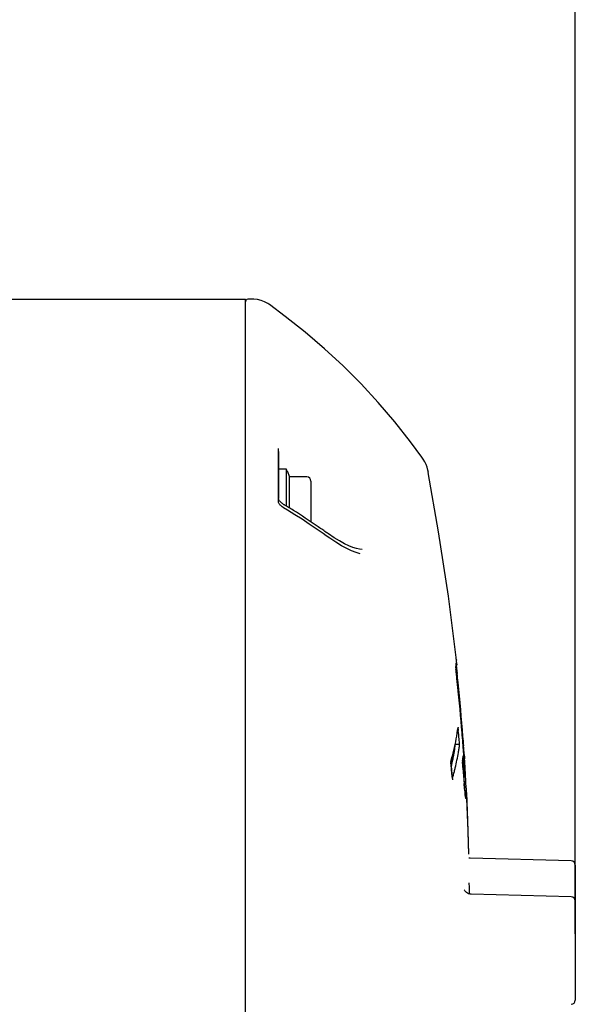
# Model space of a CAD drawing. Header units: millimetres. Extents: x 7426 to 8300, y 124 to 421.
# Tile 74 of 135: x 8067.19 to 8070.55, y 270.67 to 276.64. Entities that reach past the tile are written whole.
import ezdxf

# ---------------------------------------------------------------- set-up
doc = ezdxf.new("R2010")
doc.units = ezdxf.units.MM
doc.layers.add('DIM', color=7, linetype='Continuous')
doc.layers.add('外形图', color=7, linetype='Continuous')
doc.styles.add('微软雅黑', font='msyh.ttc')
doc.dimstyles.new('尺寸标注_1_20比例', dxfattribs={"dimtxt": 2.1, "dimasz": 1.7, "dimexe": 0.5, "dimexo": 0.4, "dimgap": 0.5, "dimtad": 1, "dimdec": 1, "dimlfac": 20, "dimdsep": 46, "dimtxsty": '微软雅黑', "dimcen": 0.09, "dimadec": 0, "dimazin": 0, "dimtp": 0.01, "dimtm": 0.01, "dimtfac": 1, "dimtdec": 1, "dimtofl": 0, "dimtmove": 0, "dimatfit": 3, "dimfxl": 1, "dimtolj": 1, "dimarcsym": 0})

# ---------------------------------------------------------------- blocks, each defined once
blk = doc.blocks.new('*D1476')
at = {"layer": 'Defpoints', "color": 0}
for p in [(8070.5538, 287.817), (8051.3758, 271.6149), (8070.5538, 271.1065)]:
    blk.add_point(p, dxfattribs=at)
at = {"layer": '外形图', "color": 0, "lineweight": -2, "ltscale": 20}
for p, q in [((8051.3758, 272.0149), (8051.3758, 288.317)), ((8070.5538, 271.5065), (8070.5538, 288.317)), ((8053.0758, 287.817), (8068.8538, 287.817))]:
    blk.add_line(p, q, dxfattribs=at)
at = {"layer": '外形图', "color": 0}
for points in [[(8053.0758, 288.1004), (8053.0758, 287.5337), (8051.3758, 287.817)], [(8068.8538, 287.5337), (8068.8538, 288.1004), (8070.5538, 287.817)]]:
    blk.add_solid(points, dxfattribs=at)
at = {"layer": '外形图', "color": 0, "insert": (8060.9648, 289.4023), "char_height": 2.1, "attachment_point": 5, "style": '微软雅黑'}
blk.add_mtext('\\A1;\\A1;384', dxfattribs=at)
blk = doc.blocks.new('*D1515')
at = {"layer": 'Defpoints', "color": 0}
for p in [(8060.6538, 284.1047), (8060.6538, 273.7467), (8070.5538, 270.6979)]:
    blk.add_point(p, dxfattribs=at)
at = {"layer": 'DIM', "color": 0, "linetype": 'ByBlock', "lineweight": -2, "ltscale": 20}
for p, q in [((8060.6538, 274.1467), (8060.6538, 284.6047)), ((8070.5538, 271.0979), (8070.5538, 284.6047)), ((8068.8538, 284.1047), (8062.3538, 284.1047))]:
    blk.add_line(p, q, dxfattribs=at)
at = {"layer": 'DIM', "color": 0}
for points in [[(8062.3538, 284.3881), (8062.3538, 283.8214), (8060.6538, 284.1047)], [(8068.8538, 283.8214), (8068.8538, 284.3881), (8070.5538, 284.1047)]]:
    blk.add_solid(points, dxfattribs=at)
at = {"layer": 'DIM', "color": 0, "insert": (8065.6038, 285.6954), "char_height": 2.1, "attachment_point": 5, "style": '微软雅黑'}
blk.add_mtext('\\A1;198', dxfattribs=at)
blk = doc.blocks.new('*D1523')
at = {"layer": 'Defpoints', "color": 0}
for p in [(8060.6538, 279.8983), (8060.6538, 273.7467), (8066.5038, 251.1217)]:
    blk.add_point(p, dxfattribs=at)
at = {"layer": 'DIM', "color": 0, "linetype": 'ByBlock', "lineweight": -2, "ltscale": 20}
for p, q in [((8060.6538, 274.1467), (8060.6538, 280.3983)), ((8066.5038, 251.5217), (8066.5038, 280.3983)), ((8058.9538, 279.8983), (8057.2538, 279.8983)), ((8066.5038, 279.8983), (8060.6538, 279.8983)), ((8068.2038, 279.8983), (8069.9038, 279.8983))]:
    blk.add_line(p, q, dxfattribs=at)
at = {"layer": 'DIM', "color": 0}
for points in [[(8058.9538, 279.615), (8058.9538, 280.1817), (8060.6538, 279.8983)], [(8068.2038, 280.1817), (8068.2038, 279.615), (8066.5038, 279.8983)]]:
    blk.add_solid(points, dxfattribs=at)
at = {"layer": 'DIM', "color": 0, "insert": (8063.5788, 281.4714), "char_height": 2.1, "attachment_point": 5, "style": '微软雅黑'}
blk.add_mtext('\\A1;117', dxfattribs=at)

msp = doc.modelspace()

# ---------------------------------------------------------------- linework, layer by layer
at = {"layer": '外形图', "linetype": 'Continuous'}
for p, q in [((8065.9288, 274.9467), (8068.5538, 274.9467)), ((8068.5538, 255.4559), (8068.5538, 274.9467)), ((8068.6015, 274.9467), (8068.5688, 274.9467)), ((8068.6489, 274.9397), (8068.6269, 274.9447)), ((8068.67, 274.9317), (8068.6489, 274.9397)), ((8068.69, 274.9208), (8068.67, 274.9317)), ((8068.7959, 274.8433), (8068.6998, 274.9144)), ((8068.9164, 274.7476), (8068.7959, 274.8433)), ((8069.0332, 274.6473), (8068.9164, 274.7476)), ((8069.5548, 274.083), (8069.4593, 274.2037)), ((8068.7538, 273.7191), (8068.7538, 274.0422)), ((8069.6238, 273.9894), (8069.5548, 274.083)), ((8068.7538, 274.0246), (8068.7538, 273.7394)), ((8068.8038, 273.9167), (8068.7538, 273.9167)), ((8068.8038, 273.6917), (8068.8038, 273.9167)), ((8069.6598, 273.9113), (8069.655, 273.928)), ((8068.8074, 273.9068), (8068.8211, 273.8692)), ((8068.8211, 273.681), (8068.8211, 273.8692)), ((8068.9263, 273.8692), (8068.8211, 273.8692)), ((8069.6629, 273.897), (8069.6598, 273.9113)), ((8069.7253, 273.5363), (8069.6628, 273.8973)), ((8068.9513, 273.8442), (8068.9513, 273.597)), ((8068.7538, 273.7388), (8068.7538, 273.7392)), ((8068.754, 273.738), (8068.7538, 273.7388)), ((8068.7545, 273.7362), (8068.754, 273.738)), ((8068.7639, 273.721), (8068.7612, 273.7244)), ((8068.7852, 273.7031), (8068.7879, 273.7014)), ((8068.8096, 273.6677), (8068.7852, 273.6826)), ((8068.8535, 273.6403), (8068.8096, 273.6677)), ((8069.0249, 273.5258), (8068.9827, 273.5551)), ((8069.0429, 273.5129), (8069.0249, 273.5258)), ((8069.0406, 273.5352), (8069.0448, 273.5322)), ((8069.7846, 273.1468), (8069.7253, 273.5363)), ((8069.1365, 273.4526), (8069.102, 273.4733)), ((8069.8329, 272.7577), (8069.7846, 273.1468)), ((8069.8317, 272.7318), (8069.8344, 272.7078)), ((8069.8326, 272.7612), (8069.8329, 272.7577)), ((8069.8355, 272.7338), (8069.8361, 272.7275)), ((8069.8344, 272.7078), (8069.8377, 272.6776)), ((8069.8432, 272.3518), (8069.843, 272.35)), ((8069.8436, 272.3433), (8069.8446, 272.3326)), ((8069.865, 272.3479), (8069.8647, 272.3519)), ((8069.8524, 272.2467), (8069.827, 272.2467)), ((8069.8808, 272.1862), (8069.8819, 272.1696)), ((8069.7991, 272.1429), (8069.7986, 272.1412)), ((8069.7986, 272.1412), (8069.801, 272.1168)), ((8069.8697, 272.1468), (8069.8701, 272.1411)), ((8069.8701, 272.1411), (8069.8718, 272.117)), ((8069.872, 272.118), (8069.8704, 272.1411)), ((8069.8743, 272.1705), (8069.8761, 272.1442)), ((8069.8761, 272.1442), (8069.877, 272.132)), ((8069.877, 272.132), (8069.8778, 272.12)), ((8069.8786, 272.1709), (8069.878, 272.179)), ((8069.8786, 272.1727), (8069.8782, 272.179)), ((8069.8819, 272.1696), (8069.8825, 272.1607)), ((8069.801, 272.1168), (8069.8032, 272.0925)), ((8069.8032, 272.0925), (8069.8055, 272.0681)), ((8069.8055, 272.0681), (8069.8087, 272.0316)), ((8069.8086, 272.0396), (8069.8058, 272.0717)), ((8069.8737, 272.0938), (8069.872, 272.118)), ((8069.8088, 272.0316), (8069.8092, 272.0333)), ((8069.8768, 272.0505), (8069.884, 272.0505)), ((8069.9028, 271.7851), (8069.8953, 271.9552)), ((8069.9048, 271.724), (8069.8966, 271.92)), ((8069.9076, 271.5824), (8069.9028, 271.7851)), ((8069.9076, 271.5824), (8069.9048, 271.724)), ((8070.5295, 271.5405), (8069.9172, 271.5566)), ((8070.5538, 271.5152), (8070.5538, 271.2977)), ((8070.5538, 271.5151), (8070.5538, 270.6979)), ((8069.9117, 271.3796), (8069.9111, 271.4076)), ((8069.8804, 271.3659), (8069.8807, 271.3648)), ((8069.9118, 271.3382), (8069.9117, 271.3796)), ((8070.5295, 271.3227), (8069.9219, 271.3386)), ((8070.5538, 271.2973), (8070.5538, 270.696))]:
    msp.add_line(p, q, dxfattribs=at)
for points in [[(8068.6269, 274.9447), (8068.6044, 274.9466), (8068.6016, 274.9467)], [(8068.6995, 274.9146), (8068.6958, 274.9172), (8068.69, 274.9208)], [(8069.4593, 274.2037), (8069.3592, 274.3206), (8069.2547, 274.4336), (8069.146, 274.5426), (8069.0332, 274.6473)], [(8069.655, 273.928), (8069.6487, 273.9448), (8069.6409, 273.9615), (8069.6313, 273.9782), (8069.6239, 273.9893)], [(8068.7612, 273.7244), (8068.7588, 273.7277), (8068.7569, 273.7309), (8068.7554, 273.7337), (8068.7545, 273.7362)], [(8068.7545, 273.7159), (8068.7544, 273.7163), (8068.7539, 273.7182), (8068.7538, 273.7191)], [(8068.7652, 273.6991), (8068.7619, 273.703), (8068.7591, 273.7069), (8068.7569, 273.7105), (8068.7553, 273.7136), (8068.7545, 273.7159)], [(8068.7852, 273.7031), (8068.7827, 273.7046), (8068.7785, 273.7076), (8068.7744, 273.7108), (8068.7706, 273.7141), (8068.7671, 273.7175), (8068.7639, 273.721)], [(8068.7852, 273.6826), (8068.7824, 273.6844), (8068.7776, 273.6877), (8068.7731, 273.6914), (8068.769, 273.6952), (8068.7652, 273.6991)], [(8068.9827, 273.5551), (8068.9401, 273.584), (8068.8971, 273.6124), (8068.8535, 273.6403)], [(8069.102, 273.4733), (8069.0649, 273.4976), (8069.043, 273.5129)], [(8069.0914, 273.5007), (8069.0567, 273.5238), (8069.0448, 273.5322)], [(8069.2623, 273.4289), (8069.2452, 273.4308), (8069.2268, 273.4349), (8069.2056, 273.4417), (8069.1811, 273.4515), (8069.1537, 273.4646), (8069.1237, 273.481), (8069.0914, 273.5007)], [(8069.1978, 273.4217), (8069.1683, 273.4355), (8069.1365, 273.4526)], [(8069.2493, 273.4036), (8069.2248, 273.411), (8069.1978, 273.4217)], [(8069.9172, 271.5566), (8069.9109, 271.5572), (8069.9081, 271.5578)], [(8069.9219, 271.3386), (8069.9143, 271.3394), (8069.9065, 271.3415), (8069.8998, 271.3446), (8069.8939, 271.3484), (8069.8893, 271.3525), (8069.8859, 271.3564), (8069.8835, 271.3597), (8069.8819, 271.3624), (8069.8809, 271.3645), (8069.8804, 271.3657), (8069.8804, 271.3659), (8069.8804, 271.3659)]]:
    msp.add_lwpolyline(points, dxfattribs=at)
for centre, radius, start, end in [((8068.5688, 274.9317), 0.015, 90, 180), ((8068.7933, 273.9017), 0.015, 20, 45.55634), ((8068.9263, 273.8442), 0.025, 0, 90), ((8066.6128, 270.1152), 4.1943, 58.50764, 58.76207), ((8066.6189, 270.1251), 4.1826, 58.32949, 58.50761), ((8066.6284, 270.1405), 4.1646, 57.85135, 58.32971), ((8066.6716, 270.2084), 4.0841, 55.43448, 57.85762), ((8066.7171, 270.2752), 4.0032, 54.93683, 55.42797), ((8066.7317, 270.2961), 3.9778, 54.51853, 54.93676), ((8069.2174, 272.7445), 0.6136, 356.85881, 359.56276), ((8068.0627, 272.5672), 1.7805, 6.25501, 6.53074), ((8064.3892, 272.1673), 5.4757, 5.93877, 6.18992), ((8057.3667, 271.3083), 12.5414, 6.13121, 6.40476), ((8057.273, 271.2991), 12.6358, 6.10446, 6.37294), ((8057.3051, 271.3303), 12.6048, 5.88746, 6.13595), ((8057.1935, 271.2901), 12.7156, 4.79021, 6.12942), ((8057.1955, 271.2912), 12.7137, 4.78586, 6.10297), ((8057.2044, 271.3203), 12.706, 4.39824, 5.88541), ((8068.5659, 272.5175), 1.288, 349.41345, 352.52972), ((8062.6121, 271.6375), 7.2659, 5.06494, 5.48966), ((8057.0824, 271.2814), 12.8272, 4.49654, 4.78729), ((8057.0886, 271.2809), 12.8209, 4.5032, 4.77402), ((8068.4429, 272.5409), 1.4132, 346.53768, 349.39891), ((8068.4118, 272.541), 1.4456, 346.47097, 348.32769), ((8068.5895, 272.4127), 1.2738, 351.41072, 352.51099), ((8066.4716, 271.9814), 3.3911, 4.48561, 5.03269), ((8057.0537, 271.2781), 12.8559, 4.23269, 4.5032), ((8057.0605, 271.2797), 12.8492, 4.22928, 4.49654), ((8057.0995, 271.3118), 12.8112, 4.15285, 4.40022), ((8068.3075, 272.5661), 1.5529, 344.76888, 346.4702), ((8068.4425, 272.4315), 1.3969, 347.4474, 350.3804), ((8068.2993, 272.575), 1.5608, 345.24134, 345.89426), ((8068.4589, 272.4289), 1.3802, 348.7605, 350.22563), ((8068.3396, 272.5649), 1.5192, 345.89395, 346.56322), ((8068.4919, 272.4231), 1.3467, 350.2284, 350.97968), ((8068.4998, 272.4214), 1.3387, 350.39426, 351.43975), ((8068.4616, 272.4348), 1.4036, 346.45108, 350.31095), ((8068.5567, 272.4176), 1.307, 350.34893, 351.41074), ((8057.0227, 271.2758), 12.887, 4.01888, 4.23272), ((8057.0419, 271.2783), 12.8679, 4.01386, 4.2293), ((8060.663, 271.5704), 9.2383, 3.82199, 4.15418), ((8068.2442, 272.5896), 1.6178, 343.9719, 345.23765), ((8066.5553, 271.7971), 3.2619, 5.77585, 5.96607), ((8068.2167, 272.5906), 1.647, 343.98479, 344.77721), ((8065.855, 271.7267), 3.9658, 5.45787, 5.77024), ((8068.4071, 272.4392), 1.4331, 346.77435, 348.75742), ((8068.3872, 272.4434), 1.4534, 346.78623, 347.46175), ((8069.2067, 272.2517), 0.6713, 351.31162, 353.75664), ((8061.5089, 271.6257), 8.3906, 3.48525, 3.65536), ((8062.1607, 271.6654), 7.7377, 3.30731, 3.48559), ((8063.6433, 271.5164), 6.1874, 5.14919, 5.44861), ((8068.2588, 272.4842), 1.6124, 343.99516, 345.61238), ((8068.344, 272.4621), 1.5244, 345.61993, 346.48758), ((8087.9922, 273.3729), 18.1639, 183.9648, 184.24165), ((8086.8972, 273.293), 17.0657, 184.0296, 184.17896), ((8074.818, 272.4593), 4.9518, 183.92907, 184.19744), ((8071.6679, 272.2274), 1.7932, 184.17452, 184.82786), ((8070.7582, 272.1513), 0.8803, 184.87532, 185.41868), ((8069.0228, 272.0471), 0.8619, 1.91579, 2.27519), ((8062.9476, 271.7108), 6.9495, 3.12105, 3.30759), ((8063.6507, 271.7492), 6.2453, 2.92776, 3.12065), ((8064.4961, 271.7924), 5.3988, 2.72052, 2.92886), ((8077.529, 272.6081), 7.6725, 184.17566, 184.46871), ((8075.2676, 272.4338), 5.4046, 184.29066, 184.59677), ((8065.594, 271.8444), 4.2997, 2.47957, 2.72219), ((8066.2747, 271.874), 3.6183, 2.22425, 2.47733), ((8066.9637, 271.9007), 2.9288, 1.93655, 2.2258), ((8070.7357, 272.0469), 0.8559, 185.44537, 186.17543), ((8070.5626, 272.0228), 0.6817, 185.74012, 186.1975), ((8070.5288, 271.5156), 0.025, 0, 88.5), ((8070.5288, 271.2977), 0.025, 0, 88.5), ((8070.5288, 270.696), 0.025, 271.5, 0)]:
    msp.add_arc(centre, radius, start, end, dxfattribs=at)
for points, knots in [([(8069.8818, 272.0682), (8069.8819, 272.0665), (8069.8823, 272.0634), (8069.8826, 272.0603), (8069.8828, 272.0588)], [0, 0, 0, 0, 0.540935, 1, 1, 1, 1]), ([(8069.8837, 271.9656), (8069.883, 271.9725), (8069.8817, 271.9874), (8069.8805, 272.0023), (8069.8799, 272.0103)], [0, 0, 0, 0, 0.460316, 1, 1, 1, 1]), ([(8069.8828, 272.0588), (8069.8829, 272.0577), (8069.8831, 272.0557), (8069.8834, 272.0537), (8069.8836, 272.0528)], [0, 0, 0, 0, 0.580777, 1, 1, 1, 1]), ([(8069.8836, 272.0528), (8069.8836, 272.0525), (8069.8837, 272.052), (8069.8839, 272.0514), (8069.884, 272.0512)], [0, 0, 0, 0, 0.618341, 1, 1, 1, 1]), ([(8069.884, 272.0512), (8069.884, 272.0512), (8069.8845, 272.051), (8069.8843, 272.0517), (8069.8843, 272.052)], [0, 0, 0, 0, 0.221258, 1, 1, 1, 1]), ([(8069.8849, 271.9492), (8069.8853, 271.9456), (8069.8866, 271.9362), (8069.8871, 271.9264), (8069.8891, 271.9208)], [0, 0, 0, 0, 0.379435, 1, 1, 1, 1]), ([(8069.8897, 271.9261), (8069.888, 271.9264), (8069.8883, 271.9362), (8069.8864, 271.9412), (8069.8857, 271.9463)], [0, 0, 0, 0, 0.257514, 1, 1, 1, 1]), ([(8069.8908, 271.9997), (8069.8911, 271.9924), (8069.8916, 271.9718), (8069.8921, 271.9511), (8069.8914, 271.9377)], [0, 0, 0, 0, 0.349425, 1, 1, 1, 1]), ([(8069.8891, 271.9208), (8069.8892, 271.9206), (8069.8894, 271.9201), (8069.8897, 271.9197), (8069.8899, 271.9197)], [0, 0, 0, 0, 0.651736, 1, 1, 1, 1]), ([(8069.8902, 271.9267), (8069.8901, 271.9265), (8069.89, 271.9263), (8069.8898, 271.9261), (8069.8897, 271.9261)], [0, 0, 0, 0, 0.629146, 1, 1, 1, 1]), ([(8069.8899, 271.9197), (8069.8904, 271.9195), (8069.8911, 271.9228), (8069.8913, 271.9242), (8069.8914, 271.9258)], [0, 0, 0, 0, 0.272588, 1, 1, 1, 1]), ([(8069.891, 271.9321), (8069.8909, 271.931), (8069.8907, 271.9292), (8069.8904, 271.9273), (8069.8902, 271.9267)], [0, 0, 0, 0, 0.616986, 1, 1, 1, 1])]:
    msp.add_open_spline(points, degree=3, knots=knots, dxfattribs=at)
msp.add_open_spline([(8069.8803, 272.0007), (8069.8816, 271.9853), (8069.8828, 271.97), (8069.8844, 271.9546)], degree=3, dxfattribs=at)

# ---------------------------------------------------------------- dimensions: what is measured, and where the dimension line sits
at = {"layer": 'DIM', "linetype": 'ByBlock', "ltscale": 20}
for base, p1, picture, middle in [((8060.6538, 284.1047), (8070.5538, 270.6979), '*D1515', (8065.6038, 284.1047)), ((8060.6538, 279.8983), (8066.5038, 251.1217), '*D1523', (8063.5788, 279.8983))]:
    dim = msp.add_linear_dim(base=base, p1=p1, p2=(8060.6538, 273.7467), dimstyle='尺寸标注_1_20比例', dxfattribs=at)
    dim.commit()
    dim.dimension.update_dxf_attribs({"geometry": picture, "text_midpoint": middle, "dimtype": 160})
at = {"layer": '外形图', "ltscale": 20}
dim = msp.add_linear_dim(base=(8070.5538, 287.817), p1=(8051.3758, 271.6149), p2=(8070.5538, 271.1065), text='\\A1;384', dimstyle='尺寸标注_1_20比例', dxfattribs=at)
dim.commit()
dim.dimension.update_dxf_attribs({"geometry": '*D1476', "text_midpoint": (8060.9648, 287.817), "dimtype": 160})

doc.saveas('drawing.dxf')
